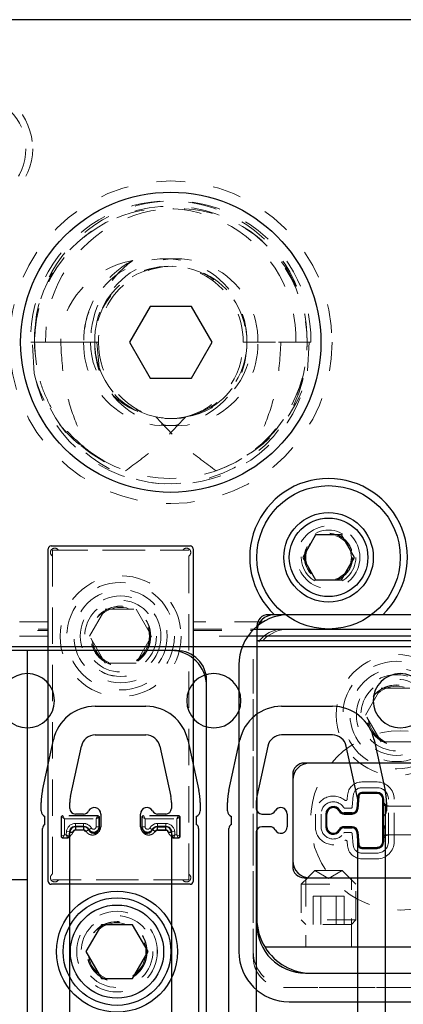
# Model space of a CAD drawing. Header units: inches. Extents: x 1802 to 2468, y -208 to -72.
# Tile 231 of 256: x 2002.96 to 2004.3, y -87.68 to -84.24. Entities that reach past the tile are written whole.
import ezdxf

# ---------------------------------------------------------------- set-up
doc = ezdxf.new("R2010")
doc.units = ezdxf.units.IN
doc.header["$LTSCALE"] = 0.5
doc.header["$MEASUREMENT"] = 0
doc.linetypes.add('HIDDEN', pattern=[0.225, 0.15, -0.075])
for name, color, linetype in [('APP-M-S', 30, 'Continuous'), ('DIE-M-S', 8, 'Continuous'), ('DIE-M-S2', 1, 'Continuous'), ('DIE-M-S3', 8, 'Continuous'), ('DSS-M-S', 53, 'Continuous'), ('DST-M-S', 53, 'Continuous'), ('PAD-M-S', 135, 'Continuous'), ('PBU-M-S', 8, 'Continuous'), ('PUN-M-S', 8, 'Continuous'), ('PUN-M-S2', 1, 'Continuous'), ('ST1-M-S', 193, 'Continuous'), ('ST2-M-S', 193, 'Continuous'), ('SVD-M-S', 8, 'Continuous'), ('SVF-M-S', 8, 'Continuous')]:
    doc.layers.add(name, color=color, linetype=linetype)

msp = doc.modelspace()

# ---------------------------------------------------------------- linework, layer by layer
at = {"layer": 'APP-M-S', "linetype": 'Continuous', "lineweight": 25}
for p, q in [((2002.98748, -86.4306), (2002.33748, -86.4306)), ((2003.63748, -86.4306), (2002.98748, -86.4306)), ((2004.28748, -86.4306), (2003.63748, -86.4306)), ((2004.93748, -86.4306), (2004.28748, -86.4306)), ((2003.22392, -86.63761), (2003.40105, -86.63761)), ((2003.87392, -86.63761), (2004.05105, -86.63761)), ((2003.03986, -86.9309), (2003.07812, -86.75509)), ((2003.22392, -86.73761), (2003.40105, -86.73761)), ((2003.54685, -86.75509), (2003.58511, -86.9309)), ((2003.68986, -86.9309), (2003.72812, -86.75509)), ((2004.05105, -86.73761), (2003.87392, -86.73761)), ((2004.19685, -86.75509), (2004.23511, -86.9309)), ((2003.13757, -86.95217), (2003.17583, -86.77636)), ((2003.44914, -86.77636), (2003.4874, -86.95217)), ((2003.82583, -86.77636), (2003.78757, -86.95217)), ((2004.1374, -86.95217), (2004.09914, -86.77636)), ((2003.03532, -87.00261), (2003.03532, -86.9731)), ((2003.13532, -86.99351), (2003.13532, -86.9731)), ((2003.48965, -86.9731), (2003.48965, -86.99351)), ((2003.58965, -86.9731), (2003.58965, -87.00261)), ((2003.68532, -87.00261), (2003.68532, -86.9731)), ((2003.78532, -86.9731), (2003.78532, -86.99437)), ((2004.13965, -86.99437), (2004.13965, -86.9731)), ((2004.23965, -86.9731), (2004.23965, -87.00261)), ((2003.78532, -86.99437), (2003.78539, -86.99523)), ((2004.13957, -86.99523), (2004.13965, -86.99437)), ((2003.04859, -87.04981), (2003.04859, -87.02144)), ((2003.18348, -87.0132), (2003.155, -87.0132)), ((2003.24359, -87.0132), (2003.24359, -87.05777)), ((2003.38138, -87.05777), (2003.38138, -87.0132)), ((2003.46996, -87.0132), (2003.44149, -87.0132)), ((2003.57638, -87.02144), (2003.57638, -87.04981)), ((2003.69859, -87.04981), (2003.69859, -87.02144)), ((2003.805, -87.0132), (2003.83348, -87.0132)), ((2003.89359, -87.0132), (2003.89359, -87.05777)), ((2004.03138, -87.05777), (2004.03138, -87.0132)), ((2004.09149, -87.0132), (2004.11996, -87.0132)), ((2004.22638, -87.02144), (2004.22638, -87.04981)), ((2003.04032, -88.14322), (2003.04032, -87.06322)), ((2003.13532, -88.07549), (2003.13532, -87.07746)), ((2003.14713, -87.07746), (2003.13532, -87.07746)), ((2003.155, -87.05777), (2003.155, -87.06958)), ((2003.18348, -87.05777), (2003.155, -87.05777)), ((2003.18348, -87.06958), (2003.155, -87.06958)), ((2003.18348, -87.05777), (2003.18348, -87.06958)), ((2003.19045, -87.07379), (2003.20091, -87.0683)), ((2003.42406, -87.0683), (2003.43452, -87.07379)), ((2003.44149, -87.06958), (2003.44149, -87.05777)), ((2003.44149, -87.05777), (2003.46996, -87.05777)), ((2003.44149, -87.06958), (2003.46996, -87.06958)), ((2003.46996, -87.06958), (2003.46996, -87.05777)), ((2003.48965, -87.07746), (2003.47784, -87.07746)), ((2003.48965, -87.07746), (2003.48965, -88.07549)), ((2003.58465, -87.06322), (2003.58465, -88.14322)), ((2003.69032, -88.14322), (2003.69032, -87.06322)), ((2003.78539, -87.07574), (2003.78532, -87.0766)), ((2003.78532, -87.0766), (2003.78532, -88.07549)), ((2003.83348, -87.05777), (2003.805, -87.05777)), ((2004.11996, -87.05777), (2004.09149, -87.05777)), ((2004.13965, -87.0766), (2004.13957, -87.07574)), ((2004.13965, -88.07549), (2004.13965, -87.0766)), ((2004.23465, -87.06322), (2004.23465, -88.14322))]:
    msp.add_line(p, q, dxfattribs=at)
for centre, radius, start, end in [((2002.98748, -86.6181), 0.0945, 90, 270), ((2002.98748, -86.6181), 0.0945, 270, 90), ((2003.63748, -86.6181), 0.0945, 90, 270), ((2003.63748, -86.6181), 0.0945, 270, 90), ((2004.28748, -86.6181), 0.0945, 90, 270), ((2004.28748, -86.6181), 0.0945, 270, 90), ((2003.22392, -86.78682), 0.14921, 90, 167.72299), ((2003.40105, -86.78682), 0.14921, 12.27701, 90), ((2003.87392, -86.78682), 0.14921, 90, 167.72299), ((2004.05105, -86.78682), 0.14921, 12.27701, 90), ((2003.22392, -86.78682), 0.04921, 90, 167.72299), ((2003.40105, -86.78682), 0.04921, 12.27701, 90), ((2003.87392, -86.78682), 0.04921, 90, 167.72299), ((2004.05105, -86.78682), 0.04921, 12.27701, 90), ((2003.23374, -86.9731), 0.19843, 167.72299, 180), ((2003.39122, -86.9731), 0.19843, 0, 12.27701), ((2003.88374, -86.9731), 0.19843, 167.72299, 180), ((2004.04122, -86.9731), 0.19843, 0, 12.27701), ((2003.23374, -86.9731), 0.09843, 167.72299, 180), ((2003.39122, -86.9731), 0.09843, 0, 12.27701), ((2003.88374, -86.9731), 0.09843, 167.72299, 180), ((2004.04122, -86.9731), 0.09843, 0, 12.27701), ((2003.05532, -87.00261), 0.02, 180, 250.32928), ((2003.155, -86.99351), 0.01969, 180, 270), ((2003.18348, -86.99351), 0.01969, 270, 332.28225), ((2003.22095, -87.0132), 0.02264, 0, 152.28225), ((2003.40402, -87.0132), 0.02264, 27.71775, 180), ((2003.44149, -86.99351), 0.01969, 207.71775, 270), ((2003.46996, -86.99351), 0.01969, 270, 0), ((2003.56965, -87.00261), 0.02, 289.67072, 0), ((2003.70532, -87.00261), 0.02, 180, 250.32928), ((2003.805, -86.99351), 0.01969, 185, 270), ((2003.83348, -86.99351), 0.01969, 270, 332.28225), ((2003.87095, -87.0132), 0.02264, 0, 152.28225), ((2004.05402, -87.0132), 0.02264, 27.71775, 180), ((2004.09149, -86.99351), 0.01969, 207.71775, 270), ((2004.11996, -86.99351), 0.01969, 270, 355), ((2004.21965, -87.00261), 0.02, 289.67072, 0), ((2003.05532, -87.06322), 0.015, 116.66793, 180), ((2003.155, -87.07746), 0.01969, 90, 180), ((2003.155, -87.07746), 0.00787, 90, 180), ((2003.18348, -87.07746), 0.01969, 27.71775, 90), ((2003.18348, -87.07746), 0.00787, 27.71775, 90), ((2003.22095, -87.05777), 0.02264, 207.71775, 0), ((2003.40402, -87.05777), 0.02264, 180, 332.28225), ((2003.44149, -87.07746), 0.01969, 90, 152.28225), ((2003.44149, -87.07746), 0.00787, 90, 152.28225), ((2003.46996, -87.07746), 0.01969, 0, 90), ((2003.46996, -87.07746), 0.00787, 0, 90), ((2003.56965, -87.06322), 0.015, 0, 63.33207), ((2003.70532, -87.06322), 0.015, 116.66793, 180), ((2003.805, -87.07746), 0.01969, 90, 175), ((2003.83348, -87.07746), 0.01969, 27.71775, 90), ((2003.87095, -87.05777), 0.02264, 207.71775, 0), ((2004.05402, -87.05777), 0.02264, 180, 332.28225), ((2004.09149, -87.07746), 0.01969, 90, 152.28225), ((2004.11996, -87.07746), 0.01969, 5, 90), ((2004.21965, -87.06322), 0.015, 0, 63.33207)]:
    msp.add_arc(centre, radius, start, end, dxfattribs=at)
at = {"layer": 'DIE-M-S', "linetype": 'Continuous', "lineweight": 25}
for p, q in [((2009.38748, -84.2431), (1994.88748, -84.2431)), ((2003.84874, -86.3181), (2003.82748, -86.3181)), ((2003.88748, -86.3181), (2003.84874, -86.3181)), ((2003.88748, -86.3181), (2003.84874, -86.3181)), ((2004.22623, -86.3181), (2004.18748, -86.3181)), ((2004.22623, -86.3181), (2004.18748, -86.3181)), ((2004.51806, -86.3181), (2004.22623, -86.3181)), ((2003.78748, -86.3581), (2003.78748, -87.3981)), ((2003.78748, -86.4081), (2003.78748, -87.3781)), ((2003.78748, -86.4081), (2004.54501, -86.4081)), ((2003.50748, -86.4431), (2002.98748, -86.4431)), ((2003.61248, -87.7331), (2003.61248, -86.5481)), ((2004.55748, -86.83548), (2003.95248, -86.83548)), ((2003.91248, -86.87548), (2003.91248, -87.19548)), ((2003.95248, -87.23548), (2004.62248, -87.23548)), ((2005.75904, -87.4781), (2003.81593, -87.4781)), ((2003.95748, -87.5681), (2004.97374, -87.5681))]:
    msp.add_line(p, q, dxfattribs=at)
at = {"layer": 'DIE-M-S', "linetype": 'HIDDEN', "lineweight": 18}
for p, q in [((2004.18748, -86.3181), (2003.88748, -86.3181)), ((2004.18748, -86.3181), (2003.88748, -86.3181)), ((2003.95798, -87.23548), (2003.95798, -87.4781)), ((2004.11698, -87.4781), (2004.11698, -87.23548))]:
    msp.add_line(p, q, dxfattribs=at)
msp.add_circle((2004.03748, -86.1181), 0.0795, dxfattribs=at)
at = {"layer": 'DIE-M-S', "linetype": 'Continuous', "lineweight": 25}
for centre, radius, start, end in [((2004.03748, -86.1181), 0.275, 313.34176, 226.65824), ((2003.84748, -86.3781), 0.06, 90, 180), ((2003.82748, -86.3581), 0.04, 90, 180), ((2003.50748, -86.5481), 0.105, 0, 90), ((2003.95248, -86.87548), 0.04, 90, 180), ((2003.95248, -87.19548), 0.04, 180, 270), ((2003.97748, -87.3781), 0.19, 180, 211.75686), ((2003.95748, -87.3981), 0.17, 180, 270), ((2003.97748, -87.3781), 0.19, 211.75686, 270)]:
    msp.add_arc(centre, radius, start, end, dxfattribs=at)
at = {"layer": 'DIE-M-S2', "linetype": 'Continuous', "lineweight": 25}
for p, q in [((2004.53748, -86.83548), (2003.97248, -86.83548)), ((2003.91248, -86.89548), (2003.91248, -87.17548)), ((2004.20638, -86.93788), (2004.15344, -86.93788)), ((2004.13989, -86.9503), (2004.13599, -86.99491)), ((2004.22998, -87.10948), (2004.22998, -86.96148)), ((2004.11996, -87.0096), (2004.09149, -87.0096)), ((2004.02778, -87.0132), (2004.02778, -87.05777)), ((2004.09149, -87.06137), (2004.11996, -87.06137)), ((2004.13599, -87.07605), (2004.13989, -87.12067)), ((2004.15344, -87.13308), (2004.20638, -87.13308)), ((2003.97248, -87.23548), (2004.60248, -87.23548))]:
    msp.add_line(p, q, dxfattribs=at)
for centre, radius, start, end in [((2003.97248, -86.89548), 0.06, 90, 180), ((2004.15344, -86.95148), 0.0136, 90, 175), ((2004.20638, -86.96148), 0.0236, 0, 90), ((2004.05402, -87.0132), 0.02624, 27.71775, 180), ((2004.09149, -86.99351), 0.01609, 207.71775, 270), ((2004.11996, -86.99351), 0.01609, 270, 355), ((2004.05402, -87.05777), 0.02624, 180, 332.28225), ((2004.09149, -87.07746), 0.01609, 90, 152.28225), ((2004.11996, -87.07746), 0.01609, 5, 90), ((2004.20638, -87.10948), 0.0236, 270, 0), ((2004.15344, -87.11948), 0.0136, 185, 270), ((2003.97248, -87.17548), 0.06, 180, 270)]:
    msp.add_arc(centre, radius, start, end, dxfattribs=at)
at = {"layer": 'DIE-M-S3', "linetype": 'Continuous', "lineweight": 25}
for p, q in [((2002.98748, -86.4431), (2002.37748, -86.4431)), ((2003.48748, -86.4431), (2002.98748, -86.4431)), ((2002.98748, -87.7931), (2002.98748, -86.4431)), ((2003.61248, -87.7131), (2003.61248, -86.5681))]:
    msp.add_line(p, q, dxfattribs=at)
at = {"layer": 'DIE-M-S3', "linetype": 'HIDDEN', "lineweight": 18}
for p, q in [((2004.20638, -86.90148), (2004.15344, -86.90148)), ((2004.20638, -86.92148), (2004.15344, -86.92148)), ((2004.10363, -86.94713), (2004.10235, -86.96172)), ((2004.12355, -86.94887), (2004.12007, -86.98863)), ((2004.24638, -87.10948), (2004.24638, -86.96148)), ((2004.26638, -87.10948), (2004.26638, -86.96148)), ((2004.11509, -86.9932), (2004.09457, -86.9932)), ((2003.99138, -87.0132), (2003.99138, -87.05777)), ((2004.01138, -87.0132), (2004.01138, -87.05777)), ((2004.09457, -87.07777), (2004.11509, -87.07777)), ((2004.10235, -87.10925), (2004.10363, -87.12384)), ((2004.12007, -87.08234), (2004.12355, -87.1221)), ((2004.15344, -87.14948), (2004.20638, -87.14948)), ((2004.15344, -87.16948), (2004.20638, -87.16948))]:
    msp.add_line(p, q, dxfattribs=at)
at = {"layer": 'DIE-M-S3', "linetype": 'Continuous', "lineweight": 25}
msp.add_circle((2003.29998, -87.4931), 0.211, dxfattribs=at)
at = {"layer": 'DIE-M-S3', "linetype": 'HIDDEN', "lineweight": 18}
for radius in [0.1405, 0.1005]:
    msp.add_circle((2003.29998, -87.4931), radius, dxfattribs=at)
at = {"layer": 'DIE-M-S3', "linetype": 'Continuous', "lineweight": 25}
msp.add_arc((2003.48748, -86.5681), 0.125, 0, 90, dxfattribs=at)
at = {"layer": 'DIE-M-S3', "linetype": 'HIDDEN', "lineweight": 18}
for centre, radius, start, end in [((2004.15344, -86.95148), 0.05, 90, 175), ((2004.20638, -86.96148), 0.06, 0, 90), ((2004.15344, -86.95148), 0.03, 90, 175), ((2004.20638, -86.96148), 0.04, 0, 90), ((2004.05402, -87.0132), 0.06264, 50.13652, 180), ((2004.05402, -87.0132), 0.04264, 31.65434, 180), ((2004.09737, -86.96128), 0.005, 230.13652, 355), ((2004.09457, -86.9882), 0.005, 211.65434, 270), ((2004.11509, -86.9882), 0.005, 270, 355), ((2004.05402, -87.05777), 0.06264, 180, 309.86348), ((2004.05402, -87.05777), 0.04264, 180, 328.34566), ((2004.09457, -87.08277), 0.005, 90, 148.34566), ((2004.11509, -87.08277), 0.005, 5, 90), ((2004.09737, -87.10969), 0.005, 5, 129.86348), ((2004.20638, -87.10948), 0.04, 270, 0), ((2004.20638, -87.10948), 0.06, 270, 0), ((2004.15344, -87.11948), 0.05, 185, 270), ((2004.15344, -87.11948), 0.03, 185, 270)]:
    msp.add_arc(centre, radius, start, end, dxfattribs=at)
at = {"layer": 'DSS-M-S', "linetype": 'HIDDEN', "lineweight": 18}
for centre, radius in [((2004.28748, -87.03548), 0.3125), ((2003.29998, -87.4931), 0.14062)]:
    msp.add_circle(centre, radius, dxfattribs=at)
at = {"layer": 'DST-M-S', "linetype": 'Continuous', "lineweight": 25}
msp.add_circle((2003.48748, -85.3681), 0.52345, dxfattribs=at)
at = {"layer": 'DST-M-S', "linetype": 'HIDDEN', "lineweight": 18}
for centre in [(2003.31248, -86.3931), (2004.27498, -86.6681)]:
    msp.add_circle(centre, 0.14062, dxfattribs=at)
at = {"layer": 'PAD-M-S', "linetype": 'HIDDEN', "lineweight": 18}
for p, q in [((2003.07498, -87.21991), (2003.07498, -86.11629)), ((2003.09817, -86.0931), (2003.5268, -86.0931)), ((2003.54998, -86.11629), (2003.54998, -87.21991)), ((2003.87998, -86.3681), (2005.66998, -86.3681)), ((2005.64998, -86.3681), (2003.89998, -86.3681)), ((2003.77498, -87.5131), (2003.77498, -86.4731)), ((2003.77498, -86.4931), (2003.77498, -87.4931)), ((2004.21638, -86.94148), (2004.14886, -86.94148)), ((2004.14388, -86.94605), (2004.14037, -86.9861)), ((2004.22638, -86.96048), (2004.22638, -86.95148)), ((2004.32359, -86.98548), (2004.25138, -86.98548)), ((2004.03138, -87.02117), (2004.03138, -87.0498)), ((2004.1108, -87.0132), (2004.09321, -87.0132)), ((2004.09321, -87.05777), (2004.1108, -87.05777)), ((2004.14037, -87.08487), (2004.14388, -87.12492)), ((2004.22638, -87.11948), (2004.22638, -87.11048)), ((2004.25138, -87.08548), (2004.32359, -87.08548)), ((2004.14886, -87.12948), (2004.21638, -87.12948)), ((2003.5268, -87.2431), (2003.09817, -87.2431)), ((2005.70498, -87.6181), (2003.87998, -87.6181)), ((2003.89998, -87.6181), (2005.68498, -87.6181))]:
    msp.add_line(p, q, dxfattribs=at)
for radius in [0.211, 0.1405]:
    msp.add_circle((2004.27498, -86.6681), radius, dxfattribs=at)
for centre, radius, start, end in [((2003.0829, -86.10102), 0.015, 40.23918, 229.76082), ((2003.06998, -86.11629), 0.005, 0, 49.76082), ((2003.09817, -86.0881), 0.005, 220.23918, 270), ((2003.5268, -86.0881), 0.005, 270, 319.76082), ((2003.54206, -86.10102), 0.015, 310.23918, 139.76082), ((2003.55498, -86.11629), 0.005, 130.23918, 180), ((2003.89998, -86.4931), 0.125, 90, 180), ((2003.87998, -86.4731), 0.105, 90, 180), ((2004.14886, -86.94648), 0.005, 90, 175), ((2004.21638, -86.95148), 0.01, 0, 90), ((2004.25138, -86.96048), 0.025, 180, 270), ((2004.05402, -87.0132), 0.024, 27.03569, 199.39675), ((2004.09321, -86.9932), 0.02, 207.03569, 270), ((2004.1108, -86.98351), 0.02969, 270, 355), ((2004.05402, -87.05777), 0.024, 160.60325, 332.96431), ((2004.09321, -87.07777), 0.02, 90, 152.96431), ((2004.1108, -87.08746), 0.02969, 5, 90), ((2004.25138, -87.11048), 0.025, 90, 180), ((2004.14886, -87.12448), 0.005, 185, 270), ((2004.21638, -87.11948), 0.01, 270, 0), ((2003.0829, -87.23518), 0.015, 130.23918, 319.76082), ((2003.06998, -87.21991), 0.005, 310.23918, 0), ((2003.09817, -87.2481), 0.005, 90, 139.76082), ((2003.5268, -87.2481), 0.005, 40.23918, 90), ((2003.54206, -87.23518), 0.015, 220.23918, 49.76082), ((2003.55498, -87.21991), 0.005, 180, 229.76082), ((2003.89998, -87.4931), 0.125, 180, 270), ((2003.87998, -87.5131), 0.105, 180, 270)]:
    msp.add_arc(centre, radius, start, end, dxfattribs=at)
at = {"layer": 'PBU-M-S', "linetype": 'HIDDEN', "lineweight": 18}
msp.add_line((2007.26248, -84.2431), (1997.51248, -84.2431), dxfattribs=at)
for centre, radius in [((2002.79498, -84.6931), 0.211), ((2004.27498, -86.6681), 0.1005)]:
    msp.add_circle(centre, radius, dxfattribs=at)
at = {"layer": 'PUN-M-S', "linetype": 'HIDDEN', "lineweight": 18}
for p, q in [((2004.20638, -86.94148), (2004.15344, -86.94148)), ((2004.20638, -86.94148), (2004.15344, -86.94148)), ((2004.14348, -86.95061), (2004.13957, -86.99523)), ((2004.14348, -86.95061), (2004.13957, -86.99523)), ((2004.22638, -86.97048), (2004.22638, -86.96148)), ((2004.22638, -86.97048), (2004.22638, -86.96148)), ((2004.22638, -86.97048), (2004.22638, -87.10048)), ((2004.22638, -86.97048), (2004.22638, -87.10048)), ((2004.23638, -87.08634), (2004.23638, -86.98463)), ((2004.23638, -87.08634), (2004.23638, -86.98463)), ((2004.33359, -86.98548), (2004.24138, -86.98548)), ((2004.33359, -86.98548), (2004.24138, -86.98548)), ((2004.03138, -87.0132), (2004.03138, -87.05777)), ((2004.03138, -87.0132), (2004.03138, -87.05777)), ((2004.11996, -87.0132), (2004.09149, -87.0132)), ((2004.11996, -87.0132), (2004.09149, -87.0132)), ((2004.09149, -87.05777), (2004.11996, -87.05777)), ((2004.09149, -87.05777), (2004.11996, -87.05777)), ((2004.13957, -87.07574), (2004.14348, -87.12036)), ((2004.13957, -87.07574), (2004.14348, -87.12036)), ((2004.22638, -87.10948), (2004.22638, -87.10048)), ((2004.22638, -87.10948), (2004.22638, -87.10048)), ((2004.24138, -87.08548), (2004.33359, -87.08548)), ((2004.24138, -87.08548), (2004.33359, -87.08548)), ((2004.15344, -87.12948), (2004.20638, -87.12948)), ((2004.15344, -87.12948), (2004.20638, -87.12948))]:
    msp.add_line(p, q, dxfattribs=at)
for centre, radius, start, end in [((2004.15344, -86.95148), 0.01, 90, 175), ((2004.15344, -86.95148), 0.01, 90, 175), ((2004.20638, -86.96148), 0.02, 0, 90), ((2004.20638, -86.96148), 0.02, 0, 90), ((2004.24138, -86.97048), 0.015, 180, 270), ((2004.24138, -86.97048), 0.015, 180, 270), ((2004.05402, -87.0132), 0.02264, 27.71775, 180), ((2004.05402, -87.0132), 0.02264, 27.71775, 180), ((2004.09149, -86.99351), 0.01969, 207.71775, 270), ((2004.09149, -86.99351), 0.01969, 207.71775, 270), ((2004.11996, -86.99351), 0.01969, 270, 355), ((2004.11996, -86.99351), 0.01969, 270, 355), ((2004.05402, -87.05777), 0.02264, 180, 332.28225), ((2004.05402, -87.05777), 0.02264, 180, 332.28225), ((2004.09149, -87.07746), 0.01969, 90, 152.28225), ((2004.09149, -87.07746), 0.01969, 90, 152.28225), ((2004.11996, -87.07746), 0.01969, 5, 90), ((2004.11996, -87.07746), 0.01969, 5, 90), ((2004.20638, -87.10948), 0.02, 270, 0), ((2004.20638, -87.10948), 0.02, 270, 0), ((2004.24138, -87.10048), 0.015, 90, 180), ((2004.24138, -87.10048), 0.015, 90, 180), ((2004.15344, -87.11948), 0.01, 185, 270), ((2004.15344, -87.11948), 0.01, 185, 270)]:
    msp.add_arc(centre, radius, start, end, dxfattribs=at)
at = {"layer": 'PUN-M-S2', "linetype": 'HIDDEN', "lineweight": 18}
for p, q in [((2003.07498, -86.0931), (2003.07498, -87.2431)), ((2003.54998, -86.0931), (2003.07498, -86.0931)), ((2003.54998, -87.2431), (2003.54998, -86.0931)), ((2003.10998, -87.0182), (2003.10498, -87.02319)), ((2003.10498, -87.02319), (2003.10498, -87.09246)), ((2003.10498, -87.02319), (2003.10658, -87.02479)), ((2003.10658, -87.02479), (2003.10658, -87.09086)), ((2003.10658, -87.02479), (2003.11657, -87.02978)), ((2003.23359, -87.0182), (2003.10998, -87.0182)), ((2003.11158, -87.0198), (2003.10998, -87.0182)), ((2003.11657, -87.02978), (2003.11158, -87.0198)), ((2003.23199, -87.0198), (2003.11158, -87.0198)), ((2003.11657, -87.02978), (2003.227, -87.02978)), ((2003.11657, -87.08587), (2003.11657, -87.02978)), ((2003.227, -87.02978), (2003.23199, -87.0198)), ((2003.227, -87.02978), (2003.23699, -87.02479)), ((2003.227, -87.02978), (2003.227, -87.05777)), ((2003.23359, -87.0182), (2003.23199, -87.0198)), ((2003.23859, -87.02319), (2003.23359, -87.0182)), ((2003.23699, -87.02479), (2003.23859, -87.02319)), ((2003.23699, -87.05777), (2003.23699, -87.02479)), ((2003.23859, -87.05777), (2003.23859, -87.02319)), ((2003.39137, -87.0182), (2003.38638, -87.02319)), ((2003.38638, -87.02319), (2003.38638, -87.05777)), ((2003.38638, -87.02319), (2003.38798, -87.02479)), ((2003.39797, -87.02978), (2003.38798, -87.02479)), ((2003.38798, -87.02479), (2003.38798, -87.05777)), ((2003.39297, -87.0198), (2003.39137, -87.0182)), ((2003.51499, -87.0182), (2003.39137, -87.0182)), ((2003.39797, -87.02978), (2003.39297, -87.0198)), ((2003.51339, -87.0198), (2003.39297, -87.0198)), ((2003.39797, -87.02978), (2003.5084, -87.02978)), ((2003.39797, -87.05777), (2003.39797, -87.02978)), ((2003.5084, -87.02978), (2003.51339, -87.0198)), ((2003.5084, -87.02978), (2003.51838, -87.02479)), ((2003.5084, -87.02978), (2003.5084, -87.08587)), ((2003.51499, -87.0182), (2003.51339, -87.0198)), ((2003.51998, -87.02319), (2003.51499, -87.0182)), ((2003.51838, -87.02479), (2003.51998, -87.02319)), ((2003.51838, -87.09086), (2003.51838, -87.02479)), ((2003.51998, -87.09246), (2003.51998, -87.02319)), ((2003.12385, -87.07473), (2003.12288, -87.08587)), ((2003.1338, -87.0756), (2003.12385, -87.07473)), ((2003.13243, -87.0913), (2003.1338, -87.0756)), ((2003.13485, -87.07569), (2003.1338, -87.0756)), ((2003.155, -87.04619), (2003.155, -87.05617)), ((2003.18348, -87.04619), (2003.155, -87.04619)), ((2003.155, -87.05723), (2003.155, -87.05617)), ((2003.155, -87.05617), (2003.18348, -87.05617)), ((2003.18348, -87.05723), (2003.155, -87.05723)), ((2003.155, -87.06821), (2003.18348, -87.06821)), ((2003.18348, -87.04619), (2003.18348, -87.05617)), ((2003.18348, -87.05723), (2003.18348, -87.05617)), ((2003.20138, -87.06803), (2003.2023, -87.06751)), ((2003.227, -87.05777), (2003.23699, -87.05777)), ((2003.23859, -87.05777), (2003.23699, -87.05777)), ((2003.38638, -87.05777), (2003.38798, -87.05777)), ((2003.39797, -87.05777), (2003.38798, -87.05777)), ((2003.42358, -87.06803), (2003.42267, -87.06751)), ((2003.44148, -87.05617), (2003.44148, -87.04619)), ((2003.46996, -87.04619), (2003.44148, -87.04619)), ((2003.44148, -87.05723), (2003.44148, -87.05617)), ((2003.44148, -87.05617), (2003.46996, -87.05617)), ((2003.46996, -87.05723), (2003.44148, -87.05723)), ((2003.44148, -87.06821), (2003.46996, -87.06821)), ((2003.46996, -87.05617), (2003.46996, -87.04619)), ((2003.46996, -87.05723), (2003.46996, -87.05617)), ((2003.49012, -87.07569), (2003.49117, -87.0756)), ((2003.49117, -87.0756), (2003.50112, -87.07473)), ((2003.49117, -87.0756), (2003.49254, -87.0913)), ((2003.50209, -87.08587), (2003.50112, -87.07473)), ((2003.10658, -87.09086), (2003.10498, -87.09246)), ((2003.10498, -87.09246), (2003.10998, -87.09746)), ((2003.10658, -87.09086), (2003.11657, -87.08587)), ((2003.10998, -87.09746), (2003.11158, -87.09586)), ((2003.10998, -87.09746), (2003.12892, -87.09746)), ((2003.11158, -87.09586), (2003.11657, -87.08587)), ((2003.11158, -87.09586), (2003.12745, -87.09586)), ((2003.12288, -87.08587), (2003.11657, -87.08587)), ((2003.12745, -87.09586), (2003.12288, -87.08587)), ((2003.13243, -87.0913), (2003.12288, -87.08587)), ((2003.12745, -87.09586), (2003.12892, -87.09746)), ((2003.12892, -87.09746), (2003.13389, -87.0929)), ((2003.13389, -87.0929), (2003.13243, -87.0913)), ((2003.13389, -87.09289), (2003.13389, -87.0929)), ((2003.49254, -87.0913), (2003.49107, -87.0929)), ((2003.49107, -87.09289), (2003.49107, -87.0929)), ((2003.49107, -87.0929), (2003.49605, -87.09746)), ((2003.49254, -87.0913), (2003.50209, -87.08587)), ((2003.49605, -87.09746), (2003.49751, -87.09586)), ((2003.49605, -87.09746), (2003.51499, -87.09746)), ((2003.49751, -87.09586), (2003.50209, -87.08587)), ((2003.49751, -87.09586), (2003.51339, -87.09586)), ((2003.5084, -87.08587), (2003.50209, -87.08587)), ((2003.5084, -87.08587), (2003.51838, -87.09086)), ((2003.51339, -87.09586), (2003.5084, -87.08587)), ((2003.51339, -87.09586), (2003.51499, -87.09746)), ((2003.51499, -87.09746), (2003.51998, -87.09246)), ((2003.51998, -87.09246), (2003.51838, -87.09086)), ((2003.07498, -87.2431), (2003.54998, -87.2431))]:
    msp.add_line(p, q, dxfattribs=at)
for radius in [0.211, 0.1405]:
    msp.add_circle((2003.31248, -86.3931), radius, dxfattribs=at)
for centre, radius, start, end in [((2003.11159, -87.02481), 0.00501, 90.1836, 179.8164), ((2003.23198, -87.02481), 0.00501, 0.1836, 89.8164), ((2003.39299, -87.02481), 0.00501, 90.1836, 179.8164), ((2003.51337, -87.02481), 0.00501, 0.1836, 89.8164), ((2003.155, -87.07746), 0.03127, 90, 175), ((2003.155, -87.07746), 0.02128, 90, 175), ((2003.18348, -87.07746), 0.03127, 28.5733, 90), ((2003.18348, -87.07746), 0.02128, 27.85491, 90), ((2003.21828, -87.05777), 0.01871, 211.37041, 0), ((2003.21828, -87.05777), 0.00872, 212.82106, 0), ((2003.40669, -87.05777), 0.01871, 180, 328.62959), ((2003.40669, -87.05777), 0.00872, 180, 327.17894), ((2003.44148, -87.07746), 0.03127, 90, 151.4267), ((2003.44148, -87.07746), 0.02128, 90, 152.14509), ((2003.46996, -87.07746), 0.03127, 5, 90), ((2003.46996, -87.07746), 0.02128, 5, 90), ((2003.11159, -87.09085), 0.00501, 180.1836, 269.8164), ((2003.12744, -87.09085), 0.00501, 270.16485, 354.83515), ((2003.49753, -87.09085), 0.00501, 185.16485, 269.83515), ((2003.51337, -87.09085), 0.00501, 270.1836, 359.8164)]:
    msp.add_arc(centre, radius, start, end, dxfattribs=at)
for points, knots in [([(2003.13485, -87.07569), (2003.13472, -87.07734), (2003.13444, -87.08084), (2003.13414, -87.0866), (2003.13399, -87.09044), (2003.13389, -87.09289)], [0, 0, 0, 0, 0.2412327, 0.5150513, 1, 1, 1, 1]), ([(2003.13389, -87.09289), (2003.13695, -87.09009), (2003.14105, -87.08633), (2003.14496, -87.08058), (2003.14552, -87.07792), (2003.14579, -87.07665)], [0, 0, 0, 0, 0.6060407, 0.8122407, 1, 1, 1, 1]), ([(2003.14579, -87.07665), (2003.14446, -87.07653), (2003.14168, -87.07629), (2003.13807, -87.07598), (2003.1355, -87.07575), (2003.13506, -87.07571), (2003.13485, -87.07569)], [0, 0, 0, 0, 0.2407727, 0.5, 0.7592273, 1, 1, 1, 1]), ([(2003.14579, -87.07665), (2003.146, -87.07552), (2003.14643, -87.07325), (2003.14863, -87.0705), (2003.15157, -87.06859), (2003.15386, -87.06834), (2003.155, -87.06821)], [0, 0, 0, 0, 0.2493845, 0.5003438, 0.7500427, 1, 1, 1, 1]), ([(2003.155, -87.06821), (2003.155, -87.06687), (2003.155, -87.06408), (2003.155, -87.06046), (2003.155, -87.05788), (2003.155, -87.05744), (2003.155, -87.05723)], [0, 0, 0, 0, 0.24077275, 0.5, 0.75922725, 1, 1, 1, 1]), ([(2003.18348, -87.06821), (2003.18348, -87.06687), (2003.18348, -87.06408), (2003.18348, -87.06046), (2003.18348, -87.05788), (2003.18348, -87.05744), (2003.18348, -87.05723)], [0, 0, 0, 0, 0.2407727, 0.5, 0.7592273, 1, 1, 1, 1]), ([(2003.20138, -87.06803), (2003.2004, -87.06648), (2003.19845, -87.06337), (2003.19406, -87.05995), (2003.18899, -87.05766), (2003.18532, -87.05737), (2003.18348, -87.05723)], [0, 0, 0, 0, 0.2496156, 0.4992307, 0.749615, 1, 1, 1, 1]), ([(2003.18348, -87.06821), (2003.18433, -87.06828), (2003.18604, -87.06841), (2003.18838, -87.06952), (2003.19042, -87.07112), (2003.19131, -87.07258), (2003.19175, -87.07331)], [0, 0, 0, 0, 0.2482703, 0.5005763, 0.7506604, 1, 1, 1, 1]), ([(2003.19175, -87.07331), (2003.19374, -87.07601), (2003.19771, -87.08138), (2003.20675, -87.08596), (2003.2164, -87.08712), (2003.22558, -87.08491), (2003.23296, -87.07976), (2003.23781, -87.07285), (2003.23989, -87.06511), (2003.23901, -87.06015), (2003.23859, -87.05777)], [0, 0, 0, 0, 0.1407884, 0.2798163, 0.4153976, 0.5462338, 0.6708421, 0.7886333, 0.8983694, 1, 1, 1, 1]), ([(2003.19175, -87.07331), (2003.19271, -87.07278), (2003.1946, -87.07175), (2003.19705, -87.07037), (2003.1989, -87.06934), (2003.20035, -87.06853), (2003.20116, -87.06809), (2003.20131, -87.06802), (2003.20136, -87.06799)], [0, 0, 0, 0, 0.19777249, 0.38579775, 0.55400283, 0.69644449, 0.89834898, 1, 1, 1, 1]), ([(2003.23859, -87.05777), (2003.23825, -87.06041), (2003.23764, -87.06514), (2003.23397, -87.07075), (2003.2294, -87.07477), (2003.22361, -87.07736), (2003.21691, -87.07797), (2003.21046, -87.07633), (2003.205, -87.07296), (2003.20257, -87.06965), (2003.20138, -87.06803)], [0, 0, 0, 0, 0.1555996, 0.278453, 0.3864109, 0.5103188, 0.6427548, 0.7681851, 0.8870914, 1, 1, 1, 1]), ([(2003.21094, -87.0625), (2003.21081, -87.06258), (2003.21033, -87.06287), (2003.20888, -87.06372), (2003.20667, -87.06501), (2003.20437, -87.06633), (2003.20274, -87.06726), (2003.20245, -87.06743), (2003.2023, -87.06751)], [0, 0, 0, 0, 0.0304959, 0.1120525, 0.3341311, 0.5561193, 0.7780588, 1, 1, 1, 1]), ([(2003.38638, -87.05777), (2003.38596, -87.06015), (2003.38507, -87.06511), (2003.38715, -87.07285), (2003.392, -87.07976), (2003.39939, -87.08491), (2003.40856, -87.08712), (2003.41822, -87.08596), (2003.42726, -87.08138), (2003.43123, -87.07601), (2003.43322, -87.07331)], [0, 0, 0, 0, 0.1016306, 0.2113667, 0.3291579, 0.4537662, 0.5846024, 0.7201837, 0.8592116, 1, 1, 1, 1]), ([(2003.42358, -87.06803), (2003.4224, -87.06965), (2003.41997, -87.07296), (2003.4145, -87.07633), (2003.40805, -87.07797), (2003.40136, -87.07736), (2003.39557, -87.07477), (2003.391, -87.07075), (2003.38732, -87.06514), (2003.38672, -87.06041), (2003.38638, -87.05777)], [0, 0, 0, 0, 0.1128994, 0.2318027, 0.3572361, 0.4896811, 0.6135633, 0.7215289, 0.8443777, 1, 1, 1, 1]), ([(2003.42267, -87.06751), (2003.42252, -87.06743), (2003.42223, -87.06726), (2003.42059, -87.06633), (2003.4183, -87.06501), (2003.41609, -87.06372), (2003.41464, -87.06287), (2003.41415, -87.06258), (2003.41402, -87.0625)], [0, 0, 0, 0, 0.2219412, 0.4438807, 0.6658689, 0.8879475, 0.9695041, 1, 1, 1, 1]), ([(2003.44148, -87.05723), (2003.43965, -87.05737), (2003.43598, -87.05766), (2003.43091, -87.05995), (2003.42652, -87.06337), (2003.42456, -87.06648), (2003.42358, -87.06803)], [0, 0, 0, 0, 0.2503854, 0.5007702, 0.7503848, 1, 1, 1, 1]), ([(2003.43322, -87.07331), (2003.43225, -87.07278), (2003.4301, -87.07161), (2003.42757, -87.07021), (2003.42576, -87.0692), (2003.42463, -87.06857), (2003.42384, -87.06813), (2003.42368, -87.06804), (2003.42361, -87.06799)], [0, 0, 0, 0, 0.1978526, 0.4397236, 0.574886, 0.7157323, 0.8587081, 1, 1, 1, 1]), ([(2003.43322, -87.07331), (2003.43366, -87.07259), (2003.43454, -87.07112), (2003.43658, -87.06952), (2003.43892, -87.06841), (2003.44063, -87.06828), (2003.44148, -87.06821)], [0, 0, 0, 0, 0.2477531, 0.4993008, 0.7501496, 1, 1, 1, 1]), ([(2003.44148, -87.06821), (2003.44148, -87.06687), (2003.44148, -87.06408), (2003.44148, -87.06046), (2003.44148, -87.05788), (2003.44148, -87.05744), (2003.44148, -87.05723)], [0, 0, 0, 0, 0.2407727, 0.5, 0.7592273, 1, 1, 1, 1]), ([(2003.46996, -87.06821), (2003.46996, -87.06687), (2003.46996, -87.06408), (2003.46996, -87.06046), (2003.46996, -87.05788), (2003.46996, -87.05744), (2003.46996, -87.05723)], [0, 0, 0, 0, 0.2407727, 0.5, 0.7592273, 1, 1, 1, 1]), ([(2003.46996, -87.06821), (2003.47111, -87.06832), (2003.4734, -87.06855), (2003.47633, -87.0705), (2003.4785, -87.07327), (2003.47895, -87.07552), (2003.47917, -87.07665)], [0, 0, 0, 0, 0.2493845, 0.5003438, 0.7500427, 1, 1, 1, 1]), ([(2003.47917, -87.07665), (2003.48051, -87.07653), (2003.48328, -87.07629), (2003.4869, -87.07598), (2003.48946, -87.07575), (2003.48991, -87.07571), (2003.49012, -87.07569)], [0, 0, 0, 0, 0.24077275, 0.5, 0.75922725, 1, 1, 1, 1]), ([(2003.47917, -87.07665), (2003.47958, -87.07827), (2003.48045, -87.08172), (2003.48487, -87.08712), (2003.48866, -87.09064), (2003.49107, -87.09289)], [0, 0, 0, 0, 0.2412327, 0.5150513, 1, 1, 1, 1]), ([(2003.49107, -87.09289), (2003.49095, -87.08983), (2003.49079, -87.08573), (2003.49044, -87.07966), (2003.49022, -87.07697), (2003.49012, -87.07569)], [0, 0, 0, 0, 0.6060407, 0.8122407, 1, 1, 1, 1])]:
    msp.add_open_spline(points, degree=3, knots=knots, dxfattribs=at)
for points in [[(2003.155, -87.05723), (2003.1525, -87.0575), (2003.14749, -87.05804), (2003.14105, -87.06223), (2003.13631, -87.06828), (2003.13534, -87.07322), (2003.13485, -87.07569)], [(2003.49012, -87.07569), (2003.48963, -87.07322), (2003.48865, -87.06828), (2003.48392, -87.06223), (2003.47747, -87.05804), (2003.47247, -87.0575), (2003.46996, -87.05723)]]:
    msp.add_open_spline(points, degree=3, dxfattribs=at)
at = {"layer": 'ST1-M-S', "linetype": 'Continuous', "lineweight": 25}
for p, q in [((2009.38748, -84.2431), (1994.13748, -84.2431)), ((2003.06998, -86.0781), (2003.55498, -86.0781)), ((2003.05998, -87.2481), (2003.05998, -86.0881)), ((2003.56498, -86.0881), (2003.56498, -87.2481)), ((2005.64998, -86.3181), (2003.89998, -86.3181)), ((2004.51151, -86.3931), (2003.75637, -86.3931)), ((2003.77751, -86.3681), (2004.50031, -86.3681)), ((2003.72498, -86.4931), (2003.72498, -87.4931)), ((2004.15344, -86.93848), (2004.15344, -86.94088)), ((2004.20638, -86.93848), (2004.15344, -86.93848)), ((2004.20638, -86.94088), (2004.15344, -86.94088)), ((2004.20638, -86.93848), (2004.20638, -86.94088)), ((2004.14049, -86.95035), (2004.13659, -86.99497)), ((2004.14288, -86.95056), (2004.13898, -86.99518)), ((2004.14049, -86.95035), (2004.14288, -86.95056)), ((2004.22938, -86.96148), (2004.22698, -86.96148)), ((2004.22698, -87.10948), (2004.22698, -86.96148)), ((2004.22938, -87.10948), (2004.22938, -86.96148)), ((2004.07672, -87.00127), (2004.07459, -87.00239)), ((2004.09149, -87.0102), (2004.09149, -87.0126)), ((2004.11996, -87.0102), (2004.09149, -87.0102)), ((2004.11996, -87.0102), (2004.11996, -87.0126)), ((2004.13659, -86.99497), (2004.13898, -86.99518)), ((2004.02838, -87.0132), (2004.03078, -87.0132)), ((2004.02838, -87.0132), (2004.02838, -87.05777)), ((2004.03078, -87.0132), (2004.03078, -87.05777)), ((2004.11996, -87.0126), (2004.09149, -87.0126)), ((2004.02838, -87.05777), (2004.03078, -87.05777)), ((2004.07672, -87.0697), (2004.07459, -87.06858)), ((2004.09149, -87.06077), (2004.09149, -87.05837)), ((2004.09149, -87.05837), (2004.11996, -87.05837)), ((2004.09149, -87.06077), (2004.11996, -87.06077)), ((2004.11996, -87.06077), (2004.11996, -87.05837)), ((2004.13659, -87.076), (2004.13898, -87.07579)), ((2004.13659, -87.076), (2004.14049, -87.12062)), ((2004.13898, -87.07579), (2004.14288, -87.12041)), ((2004.22938, -87.10948), (2004.22698, -87.10948)), ((2004.14049, -87.12062), (2004.14288, -87.12041)), ((2004.15344, -87.13248), (2004.15344, -87.13008)), ((2004.15344, -87.13008), (2004.20638, -87.13008)), ((2004.15344, -87.13248), (2004.20638, -87.13248)), ((2004.20638, -87.13248), (2004.20638, -87.13008)), ((2003.55498, -87.2581), (2003.06998, -87.2581)), ((2003.89998, -87.6681), (2005.64998, -87.6681))]:
    msp.add_line(p, q, dxfattribs=at)
at = {"layer": 'ST1-M-S', "linetype": 'HIDDEN', "lineweight": 18}
for p, q in [((2003.05998, -86.3431), (2002.23311, -86.3431)), ((2003.80984, -86.3431), (2003.56498, -86.3431)), ((2003.05998, -86.3931), (2002.21345, -86.3931)), ((2002.22265, -86.3731), (2003.05998, -86.3731)), ((2002.22466, -86.3681), (2003.05998, -86.3681)), ((2003.56498, -86.3681), (2003.77751, -86.3681)), ((2003.56498, -86.3731), (2003.77261, -86.3731)), ((2003.75637, -86.3931), (2003.56498, -86.3931))]:
    msp.add_line(p, q, dxfattribs=at)
at = {"layer": 'ST1-M-S', "linetype": 'Continuous', "lineweight": 25}
for centre, radius, start, end in [((2003.06998, -86.0881), 0.01, 90, 180), ((2003.55498, -86.0881), 0.01, 0, 90), ((2003.89998, -86.4931), 0.175, 90, 180), ((2004.15344, -86.95148), 0.013, 90, 175), ((2004.15344, -86.95148), 0.0106, 90, 175), ((2004.20638, -86.96148), 0.023, 0, 90), ((2004.20638, -86.96148), 0.0206, 0, 90), ((2004.05402, -87.0132), 0.02564, 27.71775, 180), ((2004.05402, -87.0132), 0.02324, 27.71775, 180), ((2004.09149, -86.99351), 0.01909, 207.71775, 270), ((2004.09149, -86.99351), 0.01669, 207.71775, 270), ((2004.11996, -86.99351), 0.01669, 270, 355), ((2004.11996, -86.99351), 0.01909, 270, 355), ((2004.05402, -87.05777), 0.02564, 180, 332.28225), ((2004.05402, -87.05777), 0.02324, 180, 332.28225), ((2004.09149, -87.07746), 0.01909, 90, 152.28225), ((2004.09149, -87.07746), 0.01669, 90, 152.28225), ((2004.11996, -87.07746), 0.01909, 5, 90), ((2004.11996, -87.07746), 0.01669, 5, 90), ((2004.20638, -87.10948), 0.023, 270, 0), ((2004.20638, -87.10948), 0.0206, 270, 0), ((2004.15344, -87.11948), 0.013, 185, 270), ((2004.15344, -87.11948), 0.0106, 185, 270), ((2003.06998, -87.2481), 0.01, 180, 270), ((2003.55498, -87.2481), 0.01, 270, 0), ((2003.89998, -87.4931), 0.175, 180, 270)]:
    msp.add_arc(centre, radius, start, end, dxfattribs=at)
at = {"layer": 'ST2-M-S', "linetype": 'Continuous', "lineweight": 25}
for p, q in [((2002.98748, -87.2431), (2000.68748, -87.2431)), ((2002.98748, -89.2431), (2002.98748, -87.2431))]:
    msp.add_line(p, q, dxfattribs=at)
at = {"layer": 'SVD-M-S', "linetype": 'Continuous', "lineweight": 25}
for p, q in [((2003.99238, -86.03998), (2003.94727, -86.1181)), ((2004.08259, -86.03998), (2003.99238, -86.03998)), ((2004.12769, -86.1181), (2004.08259, -86.03998)), ((2003.94727, -86.1181), (2003.99238, -86.19623)), ((2004.08259, -86.19623), (2004.12769, -86.1181)), ((2003.99238, -86.19623), (2004.08259, -86.19623)), ((2003.96551, -87.23508), (2003.9651, -87.23548)), ((2003.24586, -87.39935), (2003.19173, -87.4931)), ((2003.35411, -87.39935), (2003.24586, -87.39935)), ((2003.40824, -87.4931), (2003.35411, -87.39935)), ((2003.19173, -87.4931), (2003.24586, -87.58685)), ((2003.35411, -87.58685), (2003.40824, -87.4931)), ((2003.24586, -87.58685), (2003.35411, -87.58685))]:
    msp.add_line(p, q, dxfattribs=at)
at = {"layer": 'SVD-M-S', "linetype": 'HIDDEN', "lineweight": 18}
for p, q in [((2003.98998, -87.2106), (2003.96551, -87.23508)), ((2003.98998, -87.2106), (2004.08498, -87.2106)), ((2003.98998, -87.2106), (2004.03748, -87.23803)), ((2004.03748, -87.23803), (2004.08498, -87.2106)), ((2004.13248, -87.2581), (2004.08498, -87.2106)), ((2003.9651, -87.23548), (2003.94248, -87.2581)), ((2003.94248, -87.2581), (2004.13248, -87.2581)), ((2003.94248, -87.2581), (2003.94248, -87.3826)), ((2004.13248, -87.3826), (2004.13248, -87.2581)), ((2004.01043, -87.29968), (2003.98339, -87.29968)), ((2003.98339, -87.29968), (2003.98339, -87.3981)), ((2004.01043, -87.29968), (2004.01043, -87.3981)), ((2004.06453, -87.29968), (2004.01043, -87.29968)), ((2004.09158, -87.29968), (2004.06453, -87.29968)), ((2004.06453, -87.29968), (2004.06453, -87.3981)), ((2004.09158, -87.29968), (2004.09158, -87.3981)), ((2004.13248, -87.3826), (2003.94248, -87.3826)), ((2003.94248, -87.3826), (2003.95798, -87.3981)), ((2004.11698, -87.3981), (2004.13248, -87.3826)), ((2004.11698, -87.3981), (2003.95798, -87.3981))]:
    msp.add_line(p, q, dxfattribs=at)
at = {"layer": 'SVD-M-S', "linetype": 'Continuous', "lineweight": 25}
for centre, radius in [((2004.03748, -86.1181), 0.25), ((2004.03748, -86.1181), 0.156), ((2004.03748, -86.1181), 0.137), ((2003.29998, -87.4931), 0.1875), ((2003.29998, -87.4931), 0.1625)]:
    msp.add_circle(centre, radius, dxfattribs=at)
at = {"layer": 'SVD-M-S', "linetype": 'HIDDEN', "lineweight": 18}
for centre, radius in [((2004.03748, -86.1181), 0.10937), ((2004.03748, -86.1181), 0.095), ((2004.03748, -86.1181), 0.08397), ((2004.03748, -86.1181), 0.0837), ((2004.03748, -86.1181), 0.08318), ((2003.29998, -87.4931), 0.125), ((2003.29998, -87.4931), 0.10497), ((2003.29998, -87.4931), 0.1047), ((2003.29998, -87.4931), 0.10418)]:
    msp.add_circle(centre, radius, dxfattribs=at)
at = {"layer": 'SVF-M-S', "linetype": 'Continuous', "lineweight": 25}
for p, q in [((2003.41531, -85.2431), (2003.34315, -85.3681)), ((2003.55965, -85.2431), (2003.41531, -85.2431)), ((2003.63182, -85.3681), (2003.55965, -85.2431)), ((2003.34315, -85.3681), (2003.41531, -85.4931)), ((2003.55965, -85.4931), (2003.63182, -85.3681)), ((2003.41531, -85.4931), (2003.55965, -85.4931))]:
    msp.add_line(p, q, dxfattribs=at)
at = {"layer": 'SVF-M-S', "linetype": 'HIDDEN', "lineweight": 18}
for p, q in [((2002.99945, -85.3681), (2003.00487, -85.3681)), ((2003.00487, -85.3681), (2003.01248, -85.3681)), ((2003.01105, -85.47656), (2003.00487, -85.3681)), ((2003.01248, -85.3681), (2003.18373, -85.3681)), ((2003.0128, -85.38531), (2003.01248, -85.3681)), ((2003.01907, -85.4469), (2003.0128, -85.38531)), ((2003.18373, -85.3681), (2003.10369, -85.3681)), ((2003.18373, -85.3681), (2003.20763, -85.3681)), ((2003.18373, -85.3681), (2003.22248, -85.3681)), ((2003.22248, -85.3681), (2003.23009, -85.3681)), ((2003.23009, -85.3681), (2003.23733, -85.45555)), ((2003.23009, -85.3681), (2003.23552, -85.3681)), ((2003.73945, -85.3681), (2003.92373, -85.3681)), ((2003.96248, -85.3681), (2003.75248, -85.3681)), ((2003.75248, -85.3681), (2003.96248, -85.3681)), ((2003.92373, -85.3681), (2003.97552, -85.3681)), ((2003.97009, -85.3681), (2003.96391, -85.47656)), ((2003.22248, -85.76231), (2003.19242, -85.74034)), ((2003.20423, -86.3931), (2003.25836, -86.29935)), ((2003.25836, -86.29935), (2003.36661, -86.29935)), ((2003.36661, -86.29935), (2003.42074, -86.3931)), ((2003.25836, -86.48685), (2003.20423, -86.3931)), ((2003.42074, -86.3931), (2003.36661, -86.48685)), ((2003.36661, -86.48685), (2003.25836, -86.48685)), ((2004.16673, -86.6681), (2004.22086, -86.57435)), ((2004.22086, -86.57435), (2004.32911, -86.57435)), ((2004.22086, -86.76185), (2004.16673, -86.6681)), ((2004.32911, -86.76185), (2004.22086, -86.76185))]:
    msp.add_line(p, q, dxfattribs=at)
for centre, radius in [((2002.79498, -84.6931), 0.1875), ((2003.48748, -85.3681), 0.5625), ((2003.31248, -86.3931), 0.1875), ((2003.31248, -86.3931), 0.1625), ((2003.31248, -86.3931), 0.125), ((2003.31248, -86.3931), 0.10497), ((2003.31248, -86.3931), 0.1047), ((2003.31248, -86.3931), 0.10418), ((2003.31248, -86.3931), 0.1005), ((2004.27498, -86.6681), 0.1875), ((2004.27498, -86.6681), 0.1625), ((2004.27498, -86.6681), 0.125), ((2004.27498, -86.6681), 0.10497), ((2004.27498, -86.6681), 0.1047), ((2004.27498, -86.6681), 0.10418)]:
    msp.add_circle(centre, radius, dxfattribs=at)
at = {"layer": 'SVF-M-S', "linetype": 'Continuous', "lineweight": 25}
msp.add_circle((2003.48748, -85.3681), 0.52345, dxfattribs=at)
at = {"layer": 'SVF-M-S', "linetype": 'HIDDEN', "lineweight": 18}
for centre, radius, start, end in [((2003.48097, -85.35651), 0.48166, 358.62082, 181.37918), ((2003.494, -85.35651), 0.48166, 358.62082, 181.37918), ((2003.46811, -85.35713), 0.45575, 358.62082, 181.37918), ((2003.48748, -85.3681), 0.475, 236.08967, 180), ((2003.50686, -85.35713), 0.45575, 358.62082, 181.37918), ((2003.46811, -85.36137), 0.28446, 358.6441, 181.3559), ((2003.5033, -85.36596), 0.31958, 117.65377, 180.38339), ((2003.50686, -85.36137), 0.28446, 358.6441, 181.3559), ((2003.48097, -85.36179), 0.25856, 358.60069, 181.39931), ((2003.48748, -85.3681), 0.265, 199.26791, 180), ((2003.494, -85.36179), 0.25856, 358.60069, 181.39931), ((2003.48213, -85.38161), 0.48055, 191.39562, 1.61091), ((2003.46811, -85.37483), 0.28446, 178.6441, 1.3559), ((2003.50686, -85.37483), 0.28446, 178.6441, 1.3559), ((2003.48311, -85.37343), 0.26069, 178.82772, 282.52015), ((2003.48748, -85.3681), 0.265, 180, 199.26791), ((2003.50062, -85.37097), 0.26511, 179.38016, 255.74629), ((2003.49185, -85.37343), 0.26069, 257.47985, 1.17228), ((2003.47435, -85.37097), 0.26511, 284.25371, 0.61984), ((2003.49365, -85.37246), 0.46886, 288.87727, 0.53304), ((2003.49503, -85.38602), 0.47755, 206.39965, 349.07072), ((2003.47159, -85.38672), 0.45225, 228.92707, 251.70514)]:
    msp.add_arc(centre, radius, start, end, dxfattribs=at)
for centre, major_axis, ratio, start_param, end_param in [((2003.41575, -85.3681), (-0.31206, 0), 0.9318009, 4.9084034, 6.2831853), ((2003.593, -85.3681), (0.38537, 0), 0.9410518, 2.2365539, 3.1415927), ((2003.48006, -85.3681), (-0.27243, 0), 0.966834, 0, 1.4059114), ((2003.49491, -85.3681), (0.27243, 0), 0.966834, 4.8772739, 6.2831853), ((2003.48016, -85.3681), (-0.48233, 0), 0.966834, 0.2347238, 1.0072023), ((2003.49481, -85.3681), (0.48233, 0), 0.966834, 5.275983, 6.0484615)]:
    msp.add_ellipse(centre, major_axis=major_axis, ratio=ratio, start_param=start_param, end_param=end_param, dxfattribs=at)
for points, knots in [([(2003.20049, -85.7466), (2003.18028, -85.72968), (2003.13927, -85.69536), (2003.08967, -85.63165), (2003.05069, -85.56019), (2003.01969, -85.47247), (2003.01513, -85.40647), (2003.01248, -85.3681)], [0, 0, 0, 0, 0.1825208, 0.3703479, 0.5521776, 0.7396236, 1, 1, 1, 1]), ([(2003.10369, -85.3681), (2003.10651, -85.41652), (2003.11171, -85.50602), (2003.14769, -85.63336), (2003.18277, -85.70859), (2003.20049, -85.7466)], [0, 0, 0, 0, 0.3683479, 0.680906, 1, 1, 1, 1]), ([(2003.87128, -85.3681), (2003.86846, -85.41652), (2003.86325, -85.50602), (2003.82727, -85.63336), (2003.7922, -85.70859), (2003.77448, -85.7466)], [0, 0, 0, 0, 0.3683479, 0.68090604, 1, 1, 1, 1]), ([(2003.32963, -85.8161), (2003.36436, -85.79074), (2003.4406, -85.73506), (2003.50472, -85.66569), (2003.53963, -85.62792)], [0, 0, 0, 0, 0.4555585, 1, 1, 1, 1]), ([(2003.64534, -85.8161), (2003.61061, -85.79074), (2003.53436, -85.73506), (2003.47025, -85.66569), (2003.43534, -85.62792)], [0, 0, 0, 0, 0.45555852, 1, 1, 1, 1])]:
    msp.add_open_spline(points, degree=3, knots=knots, dxfattribs=at)

doc.saveas('drawing.dxf')
